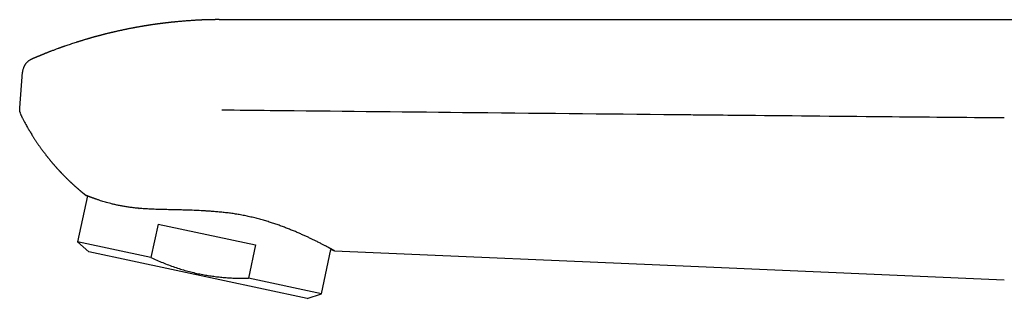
# Model space of a CAD drawing. Header units: millimetres. Extents: x 8 to 740, y 12 to 985.
# Tile 30 of 64: x 29 to 123, y 779 to 806. Entities that reach past the tile are written whole.
import ezdxf

# ---------------------------------------------------------------- set-up
doc = ezdxf.new("R2010")
doc.units = ezdxf.units.MM

msp = doc.modelspace()

# ---------------------------------------------------------------- linework, layer by layer
at = {"color": 7, "linetype": 'Continuous', "lineweight": 30}
for p, q in [((132.425, 806.319), (48.102, 806.319)), ((48.11, 806.312), (48.109, 806.316)), ((28.637, 797.829), (28.9, 801.26)), ((28.791, 797.044), (28.787, 797.052)), ((28.789, 797.048), (28.791, 797.044)), ((28.791, 797.044), (28.791, 797.044)), ((35.151, 789.328), (34.209, 784.894)), ((35.016, 789.378), (35.016, 789.378)), ((41.944, 786.602), (41.263, 783.395)), ((41.944, 786.602), (51.326, 784.608)), ((34.209, 784.894), (35.282, 783.929)), ((41.263, 783.395), (34.209, 784.894)), ((51.326, 784.608), (50.645, 781.401)), ((56.312, 779.459), (35.282, 783.929)), ((57.685, 779.905), (58.589, 784.159)), ((58.589, 784.159), (58.928, 784.044)), ((58.928, 784.044), (93.219, 782.547)), ((93.219, 782.547), (123.386, 781.23)), ((57.685, 779.905), (50.645, 781.401)), ((56.312, 779.459), (57.685, 779.905))]:
    msp.add_line(p, q, dxfattribs=at)
for points, knots in [([(48.11, 806.318), (48.1, 806.318), (48.07, 806.318), (48.018, 806.319), (47.954, 806.32), (47.889, 806.32), (47.813, 806.321), (47.73, 806.321), (47.635, 806.321), (47.543, 806.321), (47.447, 806.321), (47.362, 806.32), (47.287, 806.32), (47.221, 806.319), (47.151, 806.318), (47.077, 806.317), (47.008, 806.315), (46.942, 806.314), (46.882, 806.313), (46.828, 806.311), (46.78, 806.31), (46.734, 806.309), (46.689, 806.308), (46.643, 806.306), (46.594, 806.305), (46.546, 806.303), (46.495, 806.302), (46.434, 806.3), (46.368, 806.297), (46.302, 806.295), (46.236, 806.292), (46.173, 806.289), (46.117, 806.287), (46.066, 806.285), (46.013, 806.282), (45.956, 806.279), (45.903, 806.277), (45.853, 806.274), (45.804, 806.272), (45.73, 806.268), (45.628, 806.262), (45.5, 806.255), (45.369, 806.247), (45.245, 806.239), (45.038, 806.225), (44.753, 806.204), (44.382, 806.175), (44.012, 806.143), (43.746, 806.118), (43.584, 806.102), (43.523, 806.095), (43.461, 806.089), (43.402, 806.083), (43.348, 806.078), (43.305, 806.073), (43.269, 806.069), (43.237, 806.066), (43.202, 806.062), (43.162, 806.058), (43.119, 806.053), (43.075, 806.048), (43.037, 806.044), (42.995, 806.04), (42.943, 806.034), (42.881, 806.027), (42.819, 806.02), (42.756, 806.012), (42.694, 806.005), (42.631, 805.998), (42.57, 805.99), (42.511, 805.983), (42.455, 805.976), (42.398, 805.969), (42.341, 805.962), (42.284, 805.955), (42.228, 805.948), (42.174, 805.941), (42.125, 805.934), (42.083, 805.929), (42.039, 805.923), (41.992, 805.917), (41.947, 805.911), (41.906, 805.905), (41.845, 805.897), (41.769, 805.886), (41.673, 805.873), (41.584, 805.86), (41.489, 805.847), (41.399, 805.834), (41.308, 805.82), (41.228, 805.808), (41.146, 805.796), (41.07, 805.784), (40.988, 805.771), (40.912, 805.759), (40.831, 805.746), (40.765, 805.736), (40.71, 805.727), (40.672, 805.72), (40.634, 805.714), (40.592, 805.707), (40.549, 805.7), (40.51, 805.694), (40.475, 805.688), (40.437, 805.681), (40.396, 805.674), (40.356, 805.667), (40.306, 805.659), (40.241, 805.648), (40.165, 805.634), (40.084, 805.62), (40.009, 805.607), (39.926, 805.592), (39.848, 805.578), (39.763, 805.562), (39.681, 805.547), (39.595, 805.531), (39.512, 805.515), (39.427, 805.498), (39.343, 805.482), (39.248, 805.464), (39.146, 805.443), (39.033, 805.421), (38.921, 805.398), (38.808, 805.375), (38.696, 805.352), (38.584, 805.328), (38.471, 805.304), (38.358, 805.279), (38.243, 805.254), (38.126, 805.229), (38.011, 805.203), (37.894, 805.176), (37.796, 805.154), (37.712, 805.134), (37.648, 805.119), (37.583, 805.104), (37.518, 805.089), (37.448, 805.072), (37.379, 805.056), (37.304, 805.038), (37.223, 805.018), (37.132, 804.996), (37.04, 804.973), (36.95, 804.951), (36.872, 804.931), (36.807, 804.915), (36.755, 804.902), (36.707, 804.889), (36.661, 804.878), (36.614, 804.866), (36.568, 804.854), (36.519, 804.841), (36.462, 804.826), (36.4, 804.81), (36.335, 804.793), (36.272, 804.776), (36.209, 804.759), (36.152, 804.744), (36.102, 804.731), (36.058, 804.718), (36.016, 804.707), (35.976, 804.696), (35.932, 804.684), (35.887, 804.672), (35.838, 804.658), (35.779, 804.642), (35.715, 804.624), (35.646, 804.605), (35.581, 804.587), (35.515, 804.568), (35.448, 804.549), (35.384, 804.53), (35.305, 804.507), (35.218, 804.482), (35.115, 804.452), (35.017, 804.423), (34.919, 804.393), (34.825, 804.365), (34.729, 804.336), (34.641, 804.309), (34.559, 804.284), (34.484, 804.261), (34.407, 804.237), (34.328, 804.212), (34.241, 804.185), (34.154, 804.157), (34.019, 804.114), (33.837, 804.055), (33.611, 803.981), (33.386, 803.905), (33.176, 803.834), (33.024, 803.781), (32.93, 803.748), (32.888, 803.734), (32.849, 803.72), (32.809, 803.706), (32.766, 803.691), (32.725, 803.676), (32.686, 803.662), (32.647, 803.648), (32.605, 803.633), (32.565, 803.619), (32.531, 803.607), (32.498, 803.595), (32.461, 803.581), (32.422, 803.567), (32.387, 803.554), (32.355, 803.543), (32.28, 803.515), (32.17, 803.475), (32.02, 803.419), (31.873, 803.364), (31.741, 803.314), (31.63, 803.271), (31.544, 803.239), (31.459, 803.206), (31.381, 803.175), (31.306, 803.146), (31.233, 803.117), (31.165, 803.09), (31.095, 803.062), (31.028, 803.036), (30.956, 803.007), (30.887, 802.979), (30.821, 802.952), (30.758, 802.927), (30.7, 802.903), (30.644, 802.88), (30.587, 802.857), (30.526, 802.831), (30.467, 802.807), (30.417, 802.786), (30.371, 802.767), (30.322, 802.747), (30.269, 802.724), (30.207, 802.698), (30.146, 802.672), (30.086, 802.647), (30.028, 802.622), (29.963, 802.594), (29.898, 802.566), (29.843, 802.542), (29.812, 802.528), (29.8, 802.523)], [0, 0, 0, 0, 0.001546, 0.004788, 0.008229, 0.011862, 0.015184, 0.020266, 0.025115, 0.030267, 0.035055, 0.040334, 0.043793, 0.047035, 0.050961, 0.054969, 0.058756, 0.062018, 0.065588, 0.068205, 0.07075, 0.073206, 0.075547, 0.077933, 0.080636, 0.083359, 0.085514, 0.08888, 0.092991, 0.096109, 0.099526, 0.103441, 0.106215, 0.108545, 0.111569, 0.114704, 0.117554, 0.120149, 0.122727, 0.125331, 0.131957, 0.139101, 0.145641, 0.152842, 0.158869, 0.178693, 0.198419, 0.218111, 0.23779, 0.240914, 0.244133, 0.247494, 0.250863, 0.253658, 0.256171, 0.257756, 0.259421, 0.261268, 0.263379, 0.265752, 0.268273, 0.270362, 0.271935, 0.274967, 0.278793, 0.281813, 0.284964, 0.288834, 0.291764, 0.295037, 0.298562, 0.301246, 0.304092, 0.307633, 0.310466, 0.313144, 0.316661, 0.319106, 0.321057, 0.323367, 0.326175, 0.328632, 0.330574, 0.332856, 0.338345, 0.342821, 0.348217, 0.352756, 0.35808, 0.362716, 0.367319, 0.37105, 0.37587, 0.379536, 0.384294, 0.388113, 0.392585, 0.394989, 0.396902, 0.398755, 0.401093, 0.403648, 0.405744, 0.407388, 0.409372, 0.41178, 0.414036, 0.415854, 0.419851, 0.424478, 0.42818, 0.432982, 0.436638, 0.441491, 0.44563, 0.450497, 0.454776, 0.459523, 0.463975, 0.468559, 0.473156, 0.479319, 0.48518, 0.491483, 0.497523, 0.503489, 0.50976, 0.515742, 0.52186, 0.5282, 0.534486, 0.540885, 0.547044, 0.553506, 0.556865, 0.560789, 0.563994, 0.567425, 0.571457, 0.575425, 0.578842, 0.583649, 0.588761, 0.593643, 0.598774, 0.603567, 0.606425, 0.609509, 0.612031, 0.61432, 0.617075, 0.619773, 0.621855, 0.62513, 0.629145, 0.632135, 0.6358, 0.639547, 0.642521, 0.645129, 0.647804, 0.64989, 0.651908, 0.654505, 0.657158, 0.65924, 0.662685, 0.666846, 0.669949, 0.67396, 0.677594, 0.680917, 0.685112, 0.688239, 0.693988, 0.699491, 0.705422, 0.710221, 0.715826, 0.721013, 0.726133, 0.730501, 0.734615, 0.73864, 0.743409, 0.747856, 0.753156, 0.757964, 0.770391, 0.783531, 0.795989, 0.808176, 0.818844, 0.821519, 0.824011, 0.825948, 0.828077, 0.830761, 0.83322, 0.835155, 0.837261, 0.839913, 0.842177, 0.843988, 0.84569, 0.847828, 0.850238, 0.852235, 0.853801, 0.855692, 0.865037, 0.872441, 0.881245, 0.890061, 0.894909, 0.900141, 0.904686, 0.909455, 0.913531, 0.917557, 0.921939, 0.925228, 0.929555, 0.933387, 0.937586, 0.94141, 0.944723, 0.948423, 0.951277, 0.954378, 0.95831, 0.961818, 0.964416, 0.967022, 0.969757, 0.972754, 0.976301, 0.980411, 0.983365, 0.986652, 0.990514, 0.994493, 0.998, 1, 1, 1, 1]), ([(29.02, 801.739), (29.016, 801.731), (28.993, 801.681), (28.96, 801.584), (28.925, 801.448), (28.907, 801.339), (28.902, 801.276), (28.9, 801.26)], [0, 0, 0, 0, 0.05123, 0.334772, 0.618315, 0.900613, 1, 1, 1, 1]), ([(29.8, 802.523), (29.788, 802.517), (29.753, 802.503), (29.696, 802.474), (29.628, 802.436), (29.56, 802.392), (29.493, 802.344), (29.429, 802.293), (29.368, 802.239), (29.311, 802.182), (29.257, 802.122), (29.207, 802.061), (29.161, 801.997), (29.119, 801.933), (29.081, 801.867), (29.048, 801.803), (29.029, 801.76), (29.02, 801.739)], [0, 0, 0, 0, 0.038376, 0.101348, 0.172783, 0.245027, 0.317308, 0.38926, 0.460691, 0.531503, 0.601645, 0.671083, 0.739771, 0.807649, 0.874622, 0.940531, 1, 1, 1, 1]), ([(29.801, 802.523), (29.798, 802.522), (29.789, 802.519), (29.781, 802.515), (29.775, 802.512)], [0, 0, 0, 0, 0.362542, 1, 1, 1, 1]), ([(28.675, 797.37), (28.67, 797.388), (28.647, 797.472), (28.63, 797.626), (28.635, 797.761), (28.637, 797.829)], [0, 0, 0, 0, 0.125146, 0.562573, 1, 1, 1, 1]), ([(28.673, 797.369), (28.675, 797.361), (28.681, 797.333), (28.689, 797.305), (28.695, 797.285)], [0, 0, 0, 0, 0.286879, 1, 1, 1, 1]), ([(28.711, 797.238), (28.712, 797.232), (28.722, 797.203), (28.742, 797.151), (28.767, 797.092), (28.785, 797.057), (28.791, 797.044)], [0, 0, 0, 0, 0.089553, 0.439585, 0.79176, 1, 1, 1, 1]), ([(28.791, 797.043), (28.793, 797.04), (28.805, 797.015), (28.829, 796.968), (28.863, 796.9), (28.91, 796.809), (28.967, 796.7), (29.033, 796.574), (29.116, 796.418), (29.217, 796.233), (29.335, 796.019), (29.446, 795.825), (29.548, 795.651), (29.642, 795.492), (29.739, 795.332), (29.827, 795.189), (29.904, 795.066), (29.97, 794.963), (30.036, 794.86), (30.101, 794.76), (30.165, 794.663), (30.228, 794.567), (30.292, 794.472), (30.356, 794.376), (30.422, 794.281), (30.491, 794.182), (30.562, 794.079), (30.635, 793.977), (30.703, 793.882), (30.767, 793.794), (30.828, 793.71), (30.887, 793.631), (30.946, 793.551), (31.006, 793.472), (31.069, 793.388), (31.132, 793.306), (31.192, 793.229), (31.247, 793.158), (31.299, 793.092), (31.349, 793.029), (31.401, 792.964), (31.457, 792.894), (31.518, 792.819), (31.579, 792.745), (31.635, 792.677), (31.687, 792.615), (31.736, 792.557), (31.786, 792.498), (31.836, 792.439), (31.886, 792.38), (31.936, 792.323), (31.985, 792.267), (32.03, 792.215), (32.072, 792.168), (32.111, 792.124), (32.15, 792.08), (32.191, 792.033), (32.237, 791.982), (32.287, 791.927), (32.338, 791.871), (32.385, 791.821), (32.426, 791.776), (32.463, 791.735), (32.501, 791.695), (32.54, 791.653), (32.585, 791.605), (32.636, 791.551), (32.688, 791.497), (32.735, 791.447), (32.778, 791.403), (32.818, 791.361), (32.863, 791.315), (32.916, 791.261), (32.978, 791.199), (33.038, 791.138), (33.093, 791.083), (33.142, 791.034), (33.194, 790.983), (33.253, 790.926), (33.317, 790.864), (33.38, 790.803), (33.437, 790.749), (33.484, 790.705), (33.524, 790.667), (33.563, 790.631), (33.605, 790.591), (33.652, 790.547), (33.701, 790.502), (33.748, 790.459), (33.787, 790.424), (33.817, 790.396), (33.844, 790.373), (33.873, 790.346), (33.907, 790.315), (33.946, 790.281), (33.985, 790.246), (34.021, 790.214), (34.054, 790.185), (34.086, 790.156), (34.121, 790.126), (34.161, 790.091), (34.205, 790.052), (34.25, 790.013), (34.29, 789.978), (34.324, 789.949), (34.355, 789.922), (34.389, 789.893), (34.432, 789.856), (34.48, 789.816), (34.527, 789.776), (34.572, 789.738), (34.62, 789.698), (34.667, 789.66), (34.707, 789.626), (34.737, 789.602), (34.763, 789.58), (34.792, 789.557), (34.825, 789.53), (34.862, 789.5), (34.899, 789.47), (34.931, 789.445), (34.957, 789.424), (34.981, 789.405), (35.001, 789.389), (35.013, 789.38), (35.016, 789.377)], [0, 0, 0, 0, 0.001237, 0.008339, 0.016047, 0.024248, 0.038929, 0.053192, 0.067082, 0.09235, 0.116502, 0.140994, 0.159379, 0.177377, 0.196454, 0.215764, 0.227966, 0.240221, 0.252529, 0.264759, 0.276155, 0.287658, 0.299238, 0.3108, 0.322319, 0.334045, 0.34724, 0.360041, 0.371828, 0.382413, 0.392845, 0.403198, 0.412201, 0.422661, 0.433245, 0.443753, 0.453743, 0.46267, 0.470883, 0.478908, 0.486928, 0.49588, 0.506066, 0.51589, 0.524812, 0.532633, 0.540199, 0.547765, 0.555989, 0.563348, 0.571116, 0.578748, 0.585817, 0.591879, 0.597697, 0.603507, 0.609597, 0.616438, 0.624168, 0.632045, 0.639123, 0.644964, 0.650388, 0.65579, 0.661371, 0.667823, 0.675762, 0.683617, 0.690418, 0.696391, 0.702043, 0.707881, 0.715721, 0.725021, 0.734234, 0.74149, 0.748313, 0.755216, 0.763455, 0.772925, 0.782254, 0.789871, 0.796656, 0.801504, 0.806595, 0.812573, 0.819149, 0.825998, 0.8327, 0.838242, 0.841748, 0.845181, 0.848907, 0.85369, 0.859116, 0.864525, 0.869314, 0.873706, 0.877852, 0.882268, 0.88764, 0.89375, 0.900206, 0.905396, 0.909683, 0.913618, 0.917968, 0.923289, 0.930536, 0.936956, 0.942052, 0.948316, 0.955711, 0.960393, 0.964066, 0.967304, 0.970887, 0.97505, 0.980202, 0.985436, 0.989362, 0.992398, 0.995423, 0.998693, 1, 1, 1, 1]), ([(48.081, 797.63), (48.091, 797.63), (48.487, 797.626), (50.424, 797.605), (58.517, 797.52), (73.168, 797.367), (86.277, 797.235), (93.219, 797.165)], [0, 0, 0, 0, 0.000658, 0.026274, 0.128734, 0.538577, 1, 1, 1, 1]), ([(93.219, 797.165), (93.515, 797.162), (94.995, 797.148), (101.209, 797.086), (110.969, 796.991), (119.545, 796.912), (123.386, 796.876)], [0, 0, 0, 0, 0.0294288, 0.147144, 0.618005, 1, 1, 1, 1]), ([(48.079, 787.755), (47.997, 787.763), (47.834, 787.78), (47.587, 787.801), (47.339, 787.822), (47.062, 787.843), (46.755, 787.865), (46.42, 787.886), (46.084, 787.906), (45.748, 787.923), (45.412, 787.938), (45.105, 787.95), (44.825, 787.959), (44.572, 787.967), (44.32, 787.974), (44.073, 787.98), (43.83, 787.986), (43.592, 787.991), (43.355, 787.996), (43.092, 788.002), (42.804, 788.008), (42.492, 788.015), (42.183, 788.023), (41.877, 788.032), (41.574, 788.043), (41.299, 788.054), (41.052, 788.067), (40.83, 788.079), (40.611, 788.093), (40.395, 788.108), (40.183, 788.126), (39.974, 788.144), (39.768, 788.165), (39.565, 788.187), (39.366, 788.212), (39.169, 788.238), (38.977, 788.266), (38.786, 788.296), (38.599, 788.327), (38.414, 788.361), (38.233, 788.396), (38.056, 788.432), (37.884, 788.469), (37.715, 788.508), (37.552, 788.547), (37.354, 788.597), (37.126, 788.658), (36.873, 788.73), (36.635, 788.802), (36.436, 788.865), (36.272, 788.919), (36.138, 788.965), (36.022, 789.005), (35.921, 789.04), (35.835, 789.072), (35.752, 789.101), (35.673, 789.131), (35.596, 789.159), (35.523, 789.187), (35.455, 789.212), (35.392, 789.236), (35.333, 789.259), (35.28, 789.279), (35.231, 789.298), (35.186, 789.315), (35.146, 789.33), (35.111, 789.343), (35.081, 789.354), (35.056, 789.363), (35.036, 789.37), (35.023, 789.375), (35.016, 789.377), (35.016, 789.377), (35.016, 789.377)], [0, 0, 0, 0, 0.012338, 0.024676, 0.037055, 0.049434, 0.066194, 0.082957, 0.099716, 0.116585, 0.133458, 0.150327, 0.163169, 0.176011, 0.188875, 0.20174, 0.214071, 0.226402, 0.238751, 0.251099, 0.267763, 0.28443, 0.301094, 0.317872, 0.334653, 0.351432, 0.364176, 0.37692, 0.389688, 0.402455, 0.415171, 0.427887, 0.44063, 0.453373, 0.4662, 0.479026, 0.49188, 0.504733, 0.517901, 0.531068, 0.544265, 0.557461, 0.570743, 0.584025, 0.597336, 0.610646, 0.633924, 0.657235, 0.680806, 0.704377, 0.720186, 0.735997, 0.751805, 0.763799, 0.775793, 0.787806, 0.799819, 0.812511, 0.825203, 0.837918, 0.850632, 0.863415, 0.876197, 0.889002, 0.901806, 0.914873, 0.927939, 0.941028, 0.954117, 0.967285, 0.980453, 0.993655, 1, 1, 1, 1]), ([(40.082, 788.135), (40.083, 788.135), (40.094, 788.134), (40.105, 788.133), (40.115, 788.132)], [0, 0, 0, 0, 0.149534, 1, 1, 1, 1]), ([(58.928, 784.044), (58.928, 784.044), (58.927, 784.045), (58.92, 784.049), (58.908, 784.055), (58.892, 784.064), (58.87, 784.076), (58.844, 784.09), (58.814, 784.107), (58.778, 784.126), (58.737, 784.148), (58.691, 784.173), (58.641, 784.201), (58.585, 784.231), (58.524, 784.264), (58.458, 784.299), (58.388, 784.337), (58.313, 784.377), (58.235, 784.419), (58.154, 784.462), (58.068, 784.507), (57.967, 784.56), (57.85, 784.621), (57.714, 784.691), (57.57, 784.765), (57.417, 784.842), (57.257, 784.923), (57.103, 784.999), (56.957, 785.071), (56.821, 785.137), (56.68, 785.205), (56.536, 785.274), (56.389, 785.343), (56.24, 785.413), (56.086, 785.483), (55.929, 785.555), (55.767, 785.627), (55.601, 785.701), (55.431, 785.775), (55.257, 785.849), (55.078, 785.925), (54.893, 786.001), (54.705, 786.078), (54.513, 786.155), (54.317, 786.231), (54.117, 786.308), (53.914, 786.384), (53.708, 786.459), (53.501, 786.533), (53.293, 786.605), (53.081, 786.677), (52.866, 786.748), (52.647, 786.817), (52.425, 786.886), (52.199, 786.953), (51.97, 787.019), (51.735, 787.084), (51.496, 787.148), (51.254, 787.21), (51.009, 787.269), (50.761, 787.327), (50.51, 787.382), (50.256, 787.434), (50.008, 787.483), (49.766, 787.527), (49.53, 787.567), (49.292, 787.605), (49.052, 787.64), (48.811, 787.672), (48.568, 787.702), (48.324, 787.73), (48.161, 787.747), (48.08, 787.755)], [0, 0, 0, 0, 0.013553, 0.027107, 0.040685, 0.054263, 0.067916, 0.08157, 0.095248, 0.108927, 0.122893, 0.136859, 0.150852, 0.164844, 0.178917, 0.19299, 0.20709, 0.221189, 0.234742, 0.248295, 0.261872, 0.275448, 0.293787, 0.31213, 0.330469, 0.348936, 0.367406, 0.385872, 0.399906, 0.413939, 0.427997, 0.442055, 0.455812, 0.469569, 0.483349, 0.497129, 0.510978, 0.524827, 0.538699, 0.552571, 0.566711, 0.580851, 0.595016, 0.609181, 0.623424, 0.637666, 0.651935, 0.666204, 0.680114, 0.694023, 0.707959, 0.721894, 0.73591, 0.749925, 0.763969, 0.778012, 0.792382, 0.806751, 0.821153, 0.835554, 0.850056, 0.864558, 0.879096, 0.893633, 0.906861, 0.920088, 0.933345, 0.946602, 0.959941, 0.97328, 0.98664, 1, 1, 1, 1]), ([(41.263, 783.395), (41.45, 783.309), (41.825, 783.138), (42.392, 782.899), (42.961, 782.676), (43.533, 782.47), (44.104, 782.283), (44.674, 782.115), (45.244, 781.965), (45.818, 781.834), (46.375, 781.724), (46.914, 781.634), (47.437, 781.561), (47.963, 781.502), (48.492, 781.456), (49.025, 781.423), (49.562, 781.403), (50.102, 781.395), (50.464, 781.399), (50.645, 781.401)], [0, 0, 0, 0, 0.063984, 0.12754, 0.190672, 0.253411, 0.315809, 0.376829, 0.437667, 0.498411, 0.559153, 0.613461, 0.667905, 0.722541, 0.777421, 0.832585, 0.888062, 0.943867, 1, 1, 1, 1])]:
    msp.add_open_spline(points, degree=3, knots=knots, dxfattribs=at)

doc.saveas('drawing.dxf')
